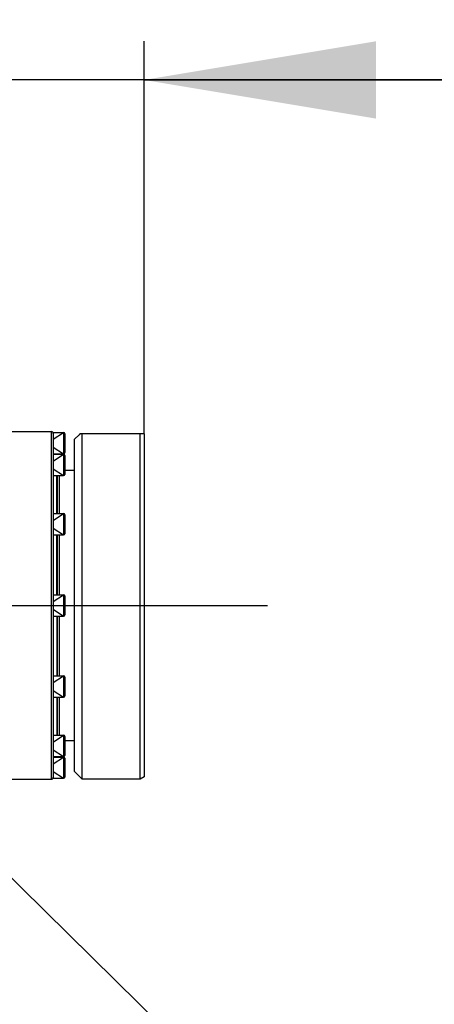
# Model space of a CAD drawing. Header units: millimetres. Extents: x 0 to 11890, y 0 to 8410.
# Tile 128 of 130: x 7605 to 7712, y 5901 to 6156. Entities that reach past the tile are written whole.
import ezdxf

# ---------------------------------------------------------------- set-up
doc = ezdxf.new("R2010")
doc.units = ezdxf.units.MM
doc.header["$LTSCALE"] = 653.95
doc.linetypes.add('CENTER', pattern=[0.6, 0.375, -0.075, 0.075, -0.075])
doc.layers.get('0').update_dxf_attribs({"linetype": 'CONTINUOUS'})
for name, color, linetype in [('204101000064_DXF_AXIS', 7, 'CONTINUOUS'), ('304104000648DXF_CONTINUOUS_LINE', 7, 'CONTINUOUS'), ('304302000096DXF_CONTINUOUS_LINE', 7, 'CONTINUOUS'), ('501023000061DXF_CONTINUOUS_LINE', 7, 'CONTINUOUS'), ('501023000094DXF_CONTINUOUS_LINE', 7, 'CONTINUOUS'), ('JISHUZILIAO_DXF_DIMENSION', 7, 'CONTINUOUS'), ('JISHUZILIAO_DXF_TEXT', 7, 'CONTINUOUS')]:
    doc.layers.add(name, color=color, linetype=linetype)
doc.styles.get("Standard").update_dxf_attribs({"font": 'txt', "width": 0.7})
doc.dimstyles.new('DIMSTYLE_10', dxfattribs={"dimtxt": 85, "dimasz": 60, "dimexe": 1, "dimexo": 0, "dimgap": 2.125, "dimtad": 0, "dimtih": 1, "dimtoh": 1, "dimdec": 1, "dimdsep": 46, "dimtxsty": 'Standard', "dimblk": '_FILLED', "dimblk1": '_FILLED', "dimblk2": '_FILLED', "dimcen": 0.09, "dimclrt": 5, "dimazin": 2, "dimtp": 1.2, "dimtm": 1.2, "dimtfac": 1, "dimtdec": 1, "dimtofl": 0, "dimtmove": 0, "dimatfit": 3, "dimldrblk": '_FILLED', "dimfxl": 1, "dimtolj": 1, "dimarcsym": 0})
doc.dimstyles.new('DIMSTYLE_13', dxfattribs={"dimtxt": 85, "dimasz": 60, "dimexe": 1, "dimexo": 0, "dimgap": 2.125, "dimtad": 0, "dimtih": 1, "dimtoh": 1, "dimdec": 1, "dimdsep": 46, "dimtxsty": 'Standard', "dimblk": '_FILLED', "dimblk1": '_FILLED', "dimblk2": '_FILLED', "dimcen": 0.09, "dimclrt": 5, "dimazin": 2, "dimtp": 2, "dimtm": 2, "dimtfac": 1, "dimtdec": 1, "dimtofl": 0, "dimtmove": 0, "dimatfit": 3, "dimldrblk": '_FILLED', "dimfxl": 1, "dimtolj": 1, "dimarcsym": 0})
doc.dimstyles.new('DIMSTYLE_16', dxfattribs={"dimtxt": 85, "dimasz": 60, "dimexe": 1, "dimexo": 0, "dimgap": 2.125, "dimtad": 1, "dimdec": 1, "dimdsep": 46, "dimtxsty": 'Standard', "dimblk": '_FILLED', "dimblk1": '_FILLED', "dimblk2": '_FILLED', "dimcen": 0.09, "dimclrt": 5, "dimazin": 2, "dimtp": 2, "dimtm": 2, "dimtfac": 1, "dimtdec": 1, "dimtofl": 0, "dimtmove": 0, "dimatfit": 3, "dimldrblk": '_FILLED', "dimfxl": 1, "dimtolj": 1, "dimarcsym": 0})
doc.dimstyles.new('DIMSTYLE_17', dxfattribs={"dimtxt": 85, "dimasz": 60, "dimexe": 1, "dimexo": 0, "dimgap": 2.125, "dimtad": 1, "dimdsep": 46, "dimtxsty": 'Standard', "dimblk": '_FILLED', "dimblk1": '_FILLED', "dimblk2": '_FILLED', "dimcen": 0.09, "dimclrt": 5, "dimazin": 2, "dimtp": 0.3, "dimtm": 0.3, "dimtfac": 1, "dimtofl": 0, "dimtmove": 0, "dimatfit": 3, "dimldrblk": '_FILLED', "dimfxl": 1, "dimtolj": 1, "dimarcsym": 0})

# ---------------------------------------------------------------- blocks, each defined once
blk = doc.blocks.new('*D16')
at = {"layer": 'JISHUZILIAO_DXF_DIMENSION', "color": 2, "linetype": 'Continuous', "transparency": 16777216}
blk.add_line((8315.8, 5042.3), (8315.8, 6825), dxfattribs=at)
blk = doc.blocks.new('_FILLED')
at = {"color": 0, "linetype": 'ByBlock'}
blk.add_solid([(0, 0), (-1, 0.1667), (-1, -0.1667)], dxfattribs=at)
blk = doc.blocks.new('*D25')
at = {"layer": 'JISHUZILIAO_DXF_DIMENSION', "color": 2, "linetype": 'Continuous', "transparency": 16777216}
blk.add_line((6713.72, 6644.39), (8833.8, 6644.39), dxfattribs=at)
blk = doc.blocks.new('*D30')
at = {"layer": 'JISHUZILIAO_DXF_DIMENSION', "color": 2, "linetype": 'Continuous', "transparency": 16777216}
for p, q in [((6713.72, 6644.39), (9410.99, 6644.39)), ((9400.99, 6644.39), (9400.99, 5077.9)), ((9400.99, 3511.42), (9400.99, 5077.9)), ((7034.91, 3511.42), (9410.99, 3511.42))]:
    blk.add_line(p, q, dxfattribs=at)
at = {"layer": 'JISHUZILIAO_DXF_DIMENSION', "color": 2, "linetype": 'Continuous', "transparency": 16777216, "xscale": 60, "yscale": 60, "zscale": 60}
for p, rotation in [((9400.99, 6644.39), 90), ((9400.99, 3511.42), 270)]:
    blk.add_blockref('_FILLED', p, dxfattribs=dict(at, rotation=rotation))
blk = doc.blocks.new('*D33')
at = {"layer": 'JISHUZILIAO_DXF_DIMENSION', "color": 2, "linetype": 'Continuous', "transparency": 16777216}
for p, q in [((7531.22, 6004.3), (7531.22, 6150.34)), ((7637.22, 6048.72), (7637.22, 6150.34)), ((7531.22, 6140.34), (7481.22, 6140.34)), ((7481.22, 6140.34), (7584.22, 6140.34)), ((8051.84, 6140.34), (7584.22, 6140.34)), ((7637.22, 6140.34), (8051.84, 6140.34))]:
    blk.add_line(p, q, dxfattribs=at)
at = {"layer": 'JISHUZILIAO_DXF_DIMENSION', "color": 2, "linetype": 'Continuous', "transparency": 16777216, "xscale": 60, "yscale": 60, "zscale": 60}
blk.add_blockref('_FILLED', (7531.22, 6140.34), dxfattribs=at)
at = {"layer": 'JISHUZILIAO_DXF_DIMENSION', "color": 2, "linetype": 'Continuous', "transparency": 16777216, "xscale": 60, "yscale": 60, "zscale": 60, "rotation": 180}
blk.add_blockref('_FILLED', (7637.22, 6140.34), dxfattribs=at)

msp = doc.modelspace()

# ---------------------------------------------------------------- linework, layer by layer
at = {"color": 2, "linetype": 'Continuous'}
msp.add_arc((6713.715, 5042.3), 1602.087, 295, 180, dxfattribs=at)
at = {"layer": '204101000064_DXF_AXIS', "color": 7, "linetype": 'CENTER'}
msp.add_line((7531.215, 6004.3), (7669.139, 6004.3), dxfattribs=at)
at = {"layer": '304104000648DXF_CONTINUOUS_LINE', "color": 7, "linetype": 'Continuous'}
for p, q in [((7619.215, 6047.3), (7620.415, 6048.5)), ((7619.215, 5961.3), (7619.215, 6047.299)), ((7620.716, 6048.8), (7620.416, 6048.5)), ((7620.716, 6048.8), (7637.08, 6048.8)), ((7621.215, 5959.3), (7621.215, 6048.8)), ((7636.215, 5959.3), (7636.215, 6048.8)), ((7637.215, 6048.721), (7637.08, 6048.8)), ((7637.215, 6048.721), (7637.215, 5959.877)), ((7619.215, 5961.3), (7621.215, 5959.3)), ((7637.215, 5959.877), (7636.215, 5959.3)), ((7636.215, 5959.3), (7621.215, 5959.3))]:
    msp.add_line(p, q, dxfattribs=at)
at = {"layer": '304302000096DXF_CONTINUOUS_LINE', "color": 7, "linetype": 'Continuous'}
for p, q in [((7596.215, 6049.3), (7613.215, 6049.3)), ((7613.715, 6048.752), (7613.715, 6043.412)), ((7613.715, 6042.273), (7613.715, 6027.557)), ((7616.715, 6039.3), (7619.215, 6039.3)), ((7614.615, 6027.97), (7614.615, 6037.923)), ((7614.715, 6037.923), (7614.715, 6027.97)), ((7613.715, 6025.8), (7613.715, 6005.3)), ((7614.615, 6007.05), (7614.615, 6022.55)), ((7614.715, 6022.55), (7614.715, 6007.05)), ((7613.715, 6003.3), (7613.715, 5982.8)), ((7614.615, 6001.55), (7614.615, 5986.05)), ((7614.715, 6001.55), (7614.715, 5986.05)), ((7613.715, 5981.042), (7613.715, 5966.327)), ((7614.615, 5980.629), (7614.615, 5970.676)), ((7614.715, 5980.629), (7614.715, 5970.676)), ((7616.715, 5969.3), (7619.215, 5969.3)), ((7613.715, 5965.187), (7613.715, 5959.846)), ((7596.215, 5959.3), (7613.215, 5959.3))]:
    msp.add_line(p, q, dxfattribs=at)
at = {"layer": '304302000096DXF_CONTINUOUS_LINE', "color": 9, "linetype": 'Continuous'}
for p, q in [((7613.215, 6049.3), (7613.215, 5959.3)), ((7615.215, 6037.923), (7615.215, 6028.05)), ((7615.215, 6022.55), (7615.215, 6007.05)), ((7615.215, 6001.55), (7615.215, 5986.05)), ((7615.215, 5980.55), (7615.215, 5970.676))]:
    msp.add_line(p, q, dxfattribs=at)
at = {"layer": '304302000096DXF_CONTINUOUS_LINE', "color": 7, "linetype": 'Continuous'}
for centre, start, end in [((7613.215, 6048.8), 0, 90), ((7614.915, 6032.3), 114.10517, 126.8699), ((7614.915, 5976.3), 233.1301, 245.89483), ((7613.215, 5959.8), 270, 360)]:
    msp.add_arc(centre, 0.5, start, end, dxfattribs=at)
at = {"layer": '501023000061DXF_CONTINUOUS_LINE', "color": 2, "linetype": 'Continuous'}
for p, q in [((7613.715, 6047.3), (7616.415, 6049.05)), ((7613.715, 6045.3), (7616.415, 6043.55)), ((7613.715, 6041.673), (7616.415, 6043.423)), ((7613.715, 6039.673), (7616.415, 6037.923)), ((7613.715, 6026.3), (7616.415, 6028.05)), ((7613.715, 6024.3), (7616.415, 6022.55)), ((7613.715, 6005.3), (7616.415, 6007.05)), ((7613.715, 6003.3), (7616.415, 6001.55)), ((7613.715, 5984.3), (7616.415, 5986.05)), ((7613.715, 5982.3), (7616.415, 5980.55)), ((7613.715, 5968.926), (7616.415, 5970.676)), ((7613.715, 5966.926), (7616.415, 5965.176)), ((7613.715, 5963.3), (7616.415, 5965.05)), ((7613.715, 5961.3), (7616.415, 5959.55))]:
    msp.add_line(p, q, dxfattribs=at)
at = {"layer": '501023000061DXF_CONTINUOUS_LINE', "color": 7, "linetype": 'Continuous'}
for p, q in [((7613.715, 6049.05), (7613.715, 6048.752)), ((7613.715, 6049.05), (7616.415, 6049.05)), ((7616.715, 6048.75), (7616.715, 6043.85)), ((7613.715, 6043.55), (7616.415, 6043.55)), ((7613.715, 6043.423), (7616.415, 6043.423)), ((7613.715, 6043.412), (7613.715, 6042.221)), ((7616.715, 6043.123), (7616.715, 6038.223)), ((7613.715, 6037.923), (7616.415, 6037.923)), ((7613.715, 6028.05), (7616.415, 6028.05)), ((7613.715, 6027.568), (7613.715, 6025.51)), ((7616.715, 6027.75), (7616.715, 6022.849)), ((7613.715, 6022.55), (7616.415, 6022.55)), ((7613.715, 6007.05), (7616.415, 6007.05)), ((7616.715, 6006.75), (7616.715, 6001.85)), ((7613.715, 6005.541), (7613.715, 6003.058)), ((7613.715, 6001.55), (7616.415, 6001.55)), ((7613.715, 5986.05), (7616.415, 5986.05)), ((7616.715, 5985.75), (7616.715, 5980.849)), ((7613.715, 5983.087), (7613.715, 5981.03)), ((7613.715, 5980.55), (7616.415, 5980.55)), ((7613.715, 5970.676), (7616.415, 5970.676)), ((7616.715, 5970.376), (7616.715, 5965.476)), ((7613.715, 5966.38), (7613.715, 5965.187)), ((7613.715, 5965.176), (7616.415, 5965.176)), ((7613.715, 5965.05), (7616.415, 5965.05)), ((7616.715, 5964.75), (7616.715, 5959.85)), ((7613.715, 5959.846), (7613.715, 5959.55)), ((7613.715, 5959.55), (7616.415, 5959.55))]:
    msp.add_line(p, q, dxfattribs=at)
at = {"layer": '501023000061DXF_CONTINUOUS_LINE', "color": 9, "linetype": 'Continuous'}
for p, q in [((7616.415, 6049.05), (7616.415, 6043.55)), ((7616.415, 6043.423), (7616.415, 6037.923)), ((7616.415, 6028.05), (7616.415, 6022.55)), ((7616.415, 6007.05), (7616.415, 6001.55)), ((7616.415, 5986.05), (7616.415, 5980.55)), ((7616.415, 5970.676), (7616.415, 5965.176)), ((7616.415, 5965.05), (7616.415, 5959.55))]:
    msp.add_line(p, q, dxfattribs=at)
at = {"layer": '501023000061DXF_CONTINUOUS_LINE', "color": 7, "linetype": 'Continuous'}
for centre, start, end in [((7616.415, 6048.75), 0, 90), ((7616.415, 6043.85), 270, 360), ((7616.415, 6043.123), 0, 90), ((7616.415, 6038.223), 270, 360), ((7616.415, 6027.75), 0, 90), ((7616.415, 6022.85), 270, 360), ((7616.415, 6006.75), 0, 90), ((7616.415, 6001.85), 270, 360), ((7616.415, 5985.75), 0, 90), ((7616.415, 5980.85), 270, 360), ((7616.415, 5970.376), 0, 90), ((7616.415, 5965.476), 270, 360), ((7616.415, 5964.75), 0, 90), ((7616.415, 5959.85), 270, 360)]:
    msp.add_arc(centre, 0.3, start, end, dxfattribs=at)
at = {"layer": '501023000094DXF_CONTINUOUS_LINE', "color": 7, "linetype": 'Continuous'}
for p, q in [((7614.615, 6036.204), (7614.715, 6036.204)), ((7614.615, 6033.204), (7614.715, 6033.204)), ((7614.715, 6031.575), (7614.615, 6031.575)), ((7614.715, 6028.575), (7614.615, 6028.575)), ((7614.615, 6020.022), (7614.715, 6020.022)), ((7614.615, 6011.847), (7614.715, 6011.847)), ((7614.615, 6008.847), (7614.715, 6008.847)), ((7614.615, 5999.752), (7614.715, 5999.752)), ((7614.615, 5996.752), (7614.715, 5996.752)), ((7614.615, 5988.577), (7614.715, 5988.577)), ((7614.615, 5980.024), (7614.715, 5980.024)), ((7614.615, 5977.024), (7614.715, 5977.024)), ((7614.615, 5975.395), (7614.715, 5975.395)), ((7614.615, 5972.395), (7614.715, 5972.395))]:
    msp.add_line(p, q, dxfattribs=at)
at = {"layer": '501023000094DXF_CONTINUOUS_LINE', "color": 2, "linetype": 'Continuous'}
for p, q in [((7614.715, 6035.704), (7614.615, 6035.704)), ((7614.715, 6033.704), (7614.615, 6033.704)), ((7614.715, 6031.075), (7614.615, 6031.075)), ((7614.715, 6029.075), (7614.615, 6029.075)), ((7614.715, 6022.522), (7614.615, 6022.522)), ((7614.715, 6020.522), (7614.615, 6020.522)), ((7614.715, 6011.347), (7614.615, 6011.347)), ((7614.715, 6009.347), (7614.615, 6009.347)), ((7614.715, 5999.252), (7614.615, 5999.252)), ((7614.715, 5997.252), (7614.615, 5997.252)), ((7614.715, 5988.077), (7614.615, 5988.077)), ((7614.715, 5986.077), (7614.615, 5986.077)), ((7614.715, 5979.524), (7614.615, 5979.524)), ((7614.715, 5977.524), (7614.615, 5977.524)), ((7614.715, 5974.895), (7614.615, 5974.895)), ((7614.715, 5972.895), (7614.615, 5972.895))]:
    msp.add_line(p, q, dxfattribs=at)
at = {"layer": 'JISHUZILIAO_DXF_TEXT', "color": 2, "linetype": 'Continuous'}
msp.add_line((7531.215, 6004.3), (7755.566, 5783.477), dxfattribs=at)

# ---------------------------------------------------------------- dimensions: what is measured, and where the dimension line sits
at = {"layer": 'JISHUZILIAO_DXF_DIMENSION', "color": 2, "linetype": 'Continuous'}
for feature_location, offset, dtype, origin, dimstyle, override, picture, middle in [((8315.802, 5042.3), (0, 1782.703), 1, (6523.715, 5042.3), 'DIMSTYLE_10', {"dimgap": 21.249777, "dimtad": 1, "dimtih": 0, "dimtoh": 0}, '*D16', (8294.552, 6867.502)), ((6713.715, 6644.386), (2120.088, 0), 0, (6713.715, 4587.3), 'DIMSTYLE_13', {"dimgap": 21.250016, "dimtad": 1, "dimtih": 0, "dimtoh": 0}, '*D25', (8876.304, 6665.636))]:
    dim = msp.add_ordinate_dim(feature_location=feature_location, offset=offset, dtype=dtype, origin=origin, dimstyle=dimstyle, override=override, dxfattribs=at)
    dim.commit()
    dim.dimension.update_dxf_attribs({"geometry": picture, "text_midpoint": middle})
dim = msp.add_linear_dim(base=(9400.991, 6644.386), p1=(7034.905, 3511.419), p2=(6713.715, 6644.386), angle=90, dimstyle='DIMSTYLE_16', dxfattribs=at)
dim.commit()
dim.dimension.update_dxf_attribs({"geometry": '*D30', "text_midpoint": (9400.991, 4958.903), "dimtype": 160})
dim = msp.add_linear_dim(base=(7637.215, 6140.344), p1=(7531.215, 6004.3), p2=(7637.215, 6048.721), dimstyle='DIMSTYLE_17', dxfattribs=at)
dim.commit()
dim.dimension.update_dxf_attribs({"geometry": '*D33', "text_midpoint": (7873.337, 6140.344), "dimtype": 160})

doc.saveas('drawing.dxf')
